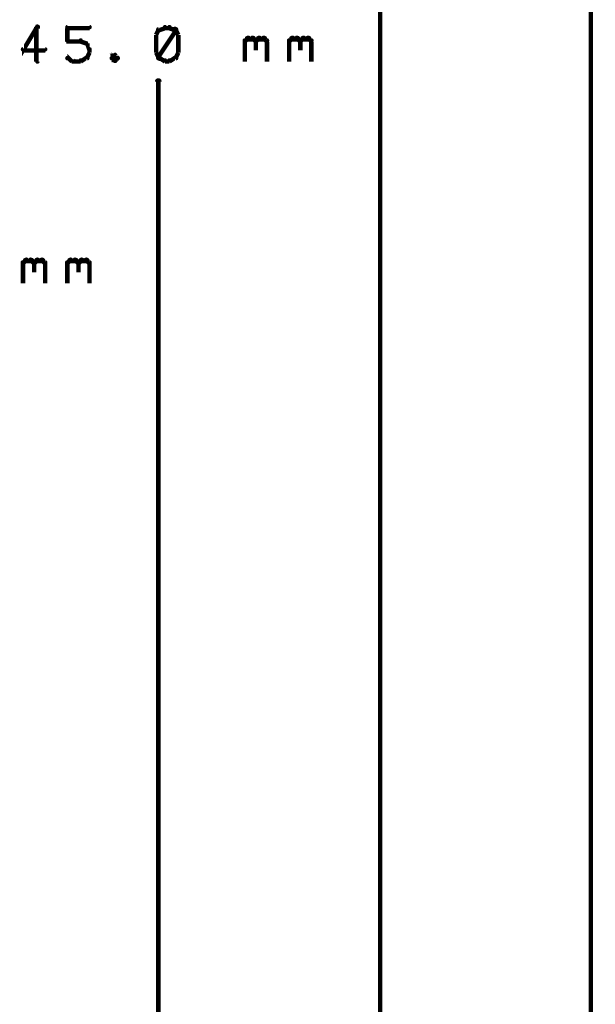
# Model space of a CAD drawing. Extents: x 35 to 575, y 26 to 553.
# Tile 40 of 125: x 284 to 310, y 204 to 248. Entities that reach past the tile are written whole.
import ezdxf

# ---------------------------------------------------------------- set-up
doc = ezdxf.new("R2010")
doc.units = 0
doc.layers.add('DIMENSIONS', color=3, linetype='CONTINUOUS')

msp = doc.modelspace()

# ---------------------------------------------------------------- linework, layer by layer
at = {"layer": 'DIMENSIONS', "color": 94}
for points in [[(309.4, 175.8, 0.1, 0.1, 1), (309.6, 175.8, 0, 0, 0), (309.5, 175.8, 0, 0, 0), (309.5, 175.8, 0.2, 0.2, 0), (309.5, 265.6, 0.2, 0.2, 0), (309.5, 265.6, 0, 0, 0), (309.5, 265.6, 0.1, 0.1, 0), (309.6, 265.6, 0.1, 0.1, 1), (309.4, 265.6, 0, 0, 0)], [(299.9, 175.8, 0.1, 0.1, 1), (300.1, 175.8, 0, 0, 0), (300, 175.8, 0, 0, 0), (300, 175.8, 0.2, 0.2, 0), (300, 255.6, 0.2, 0.2, 0), (300, 255.6, 0, 0, 0), (300, 255.6, 0.1, 0.1, 0), (300.1, 255.6, 0.1, 0.1, 1), (299.9, 255.6, 0, 0, 0)], [(284.6, 248, 0.1, 0.1, 1), (284.5, 248.1, 0, 0, 0), (284.5, 248, 0, 0, 0), (284.5, 248, 0.2, 0.2, 0), (283.9, 247, 0.2, 0.2, 0), (283.9, 247, 0, 0, 0), (283.9, 247, 0.1, 0.1, 0), (283.9, 247.1, 0.1, 0.1, 1), (283.9, 247, 0, 0, 0)], [(284.5, 246.5, 0.1, 0.1, 1), (284.6, 246.5, 0, 0, 0), (284.5, 246.5, 0, 0, 0), (284.5, 246.5, 0.2, 0.2, 0), (284.5, 248, 0.2, 0.2, 0), (284.5, 248, 0, 0, 0), (284.5, 248, 0.1, 0.1, 0), (284.6, 248, 0.1, 0.1, 1), (284.5, 248, 0, 0, 0)], [(285.9, 248.1, 0.1, 0.1, 1), (285.9, 248, 0, 0, 0), (285.9, 248, 0, 0, 0), (285.9, 248, 0.2, 0.2, 0), (286.9, 248, 0.2, 0.2, 0), (286.9, 248, 0, 0, 0), (286.9, 248, 0.1, 0.1, 0), (286.9, 248, 0.1, 0.1, 1), (286.9, 248.1, 0, 0, 0)], [(285.9, 247.4, 0.1, 0.1, 1), (285.9, 247.4, 0, 0, 0), (285.9, 247.4, 0, 0, 0), (285.9, 247.4, 0.2, 0.2, 0), (285.9, 248, 0.2, 0.2, 0), (285.9, 248, 0, 0, 0), (285.9, 248, 0.1, 0.1, 0), (285.9, 248, 0.1, 0.1, 1), (285.9, 248, 0, 0, 0)], [(290.1, 247.9, 0.1, 0.1, 1), (290, 247.9, 0, 0, 0), (290, 247.9, 0, 0, 0), (290, 247.9, 0.2, 0.2, 0), (289.9, 247.7, 0.2, 0.2, 0), (289.9, 247.7, 0, 0, 0), (289.9, 247.7, 0.1, 0.1, 0), (289.9, 247.7, 0.1, 0.1, 1), (289.9, 247.7, 0, 0, 0)], [(290.3, 248, 0.1, 0.1, 1), (290.3, 248.1, 0, 0, 0), (290.3, 248, 0, 0, 0), (290.3, 248, 0.2, 0.2, 0), (290, 247.9, 0.2, 0.2, 0), (290, 247.9, 0, 0, 0), (290, 247.9, 0.1, 0.1, 0), (290, 248, 0.1, 0.1, 1), (290, 247.9, 0, 0, 0)], [(290, 246.7, 0.1, 0.1, 1), (290.1, 246.6, 0, 0, 0), (290, 246.7, 0, 0, 0), (290, 246.7, 0.2, 0.2, 0), (290.8, 247.9, 0.2, 0.2, 0), (290.8, 247.9, 0, 0, 0), (290.8, 247.9, 0.1, 0.1, 0), (290.8, 247.9, 0.1, 0.1, 1), (290.7, 248, 0, 0, 0)], [(290.5, 248, 0.1, 0.1, 1), (290.5, 248.1, 0, 0, 0), (290.5, 248, 0, 0, 0), (290.5, 248, 0.2, 0.2, 0), (290.3, 248, 0.2, 0.2, 0), (290.3, 248, 0, 0, 0), (290.3, 248, 0.1, 0.1, 0), (290.3, 248.1, 0.1, 0.1, 1), (290.3, 248, 0, 0, 0)], [(290.8, 247.9, 0.1, 0.1, 1), (290.8, 248, 0, 0, 0), (290.8, 247.9, 0, 0, 0), (290.8, 247.9, 0.2, 0.2, 0), (290.5, 248, 0.2, 0.2, 0), (290.5, 248, 0, 0, 0), (290.5, 248, 0.1, 0.1, 0), (290.5, 248.1, 0.1, 0.1, 1), (290.5, 248, 0, 0, 0)], [(290.9, 247.7, 0.1, 0.1, 1), (290.9, 247.7, 0, 0, 0), (290.9, 247.7, 0, 0, 0), (290.9, 247.7, 0.2, 0.2, 0), (290.8, 247.9, 0.2, 0.2, 0), (290.8, 247.9, 0, 0, 0), (290.8, 247.9, 0.1, 0.1, 0), (290.8, 247.9, 0.1, 0.1, 1), (290.7, 247.9, 0, 0, 0)], [(286.5, 247.4, 0.1, 0.1, 1), (286.5, 247.5, 0, 0, 0), (286.5, 247.4, 0, 0, 0), (286.5, 247.4, 0.2, 0.2, 0), (285.9, 247.4, 0.2, 0.2, 0), (285.9, 247.4, 0, 0, 0), (285.9, 247.4, 0.1, 0.1, 0), (285.9, 247.5, 0.1, 0.1, 1), (285.9, 247.4, 0, 0, 0)], [(286.8, 247.3, 0.1, 0.1, 1), (286.8, 247.3, 0, 0, 0), (286.8, 247.3, 0, 0, 0), (286.8, 247.3, 0.2, 0.2, 0), (286.5, 247.4, 0.2, 0.2, 0), (286.5, 247.4, 0, 0, 0), (286.5, 247.4, 0.1, 0.1, 0), (286.5, 247.5, 0.1, 0.1, 1), (286.5, 247.4, 0, 0, 0)], [(289.9, 247.7, 0.1, 0.1, 1), (289.9, 247.7, 0, 0, 0), (289.9, 247.7, 0, 0, 0), (289.9, 247.7, 0.2, 0.2, 0), (289.9, 246.9, 0.2, 0.2, 0), (289.9, 246.9, 0, 0, 0), (289.9, 246.9, 0.1, 0.1, 0), (289.9, 246.9, 0.1, 0.1, 1), (289.9, 246.9, 0, 0, 0)], [(290.9, 246.9, 0.1, 0.1, 1), (290.9, 246.9, 0, 0, 0), (290.9, 246.9, 0, 0, 0), (290.9, 246.9, 0.2, 0.2, 0), (290.9, 247.7, 0.2, 0.2, 0), (290.9, 247.7, 0, 0, 0), (290.9, 247.7, 0.1, 0.1, 0), (290.9, 247.7, 0.1, 0.1, 1), (290.9, 247.7, 0, 0, 0)], [(293.9, 247.5, 0.1, 0.1, 1), (293.9, 247.4, 0, 0, 0), (293.9, 247.4, 0, 0, 0), (293.9, 247.4, 0.2, 0.2, 0), (294, 247.5, 0.2, 0.2, 0), (294, 247.5, 0, 0, 0), (294, 247.5, 0.1, 0.1, 0), (294.1, 247.5, 0.1, 0.1, 1), (294, 247.6, 0, 0, 0)], [(293.9, 246.5, 0.1, 0.1, 1), (293.9, 246.5, 0, 0, 0), (293.9, 246.5, 0, 0, 0), (293.9, 246.5, 0.2, 0.2, 0), (293.9, 247.5, 0.2, 0.2, 0), (293.9, 247.5, 0, 0, 0), (293.9, 247.5, 0.1, 0.1, 0), (293.9, 247.5, 0.1, 0.1, 1), (293.9, 247.5, 0, 0, 0)], [(294, 247.6, 0.1, 0.1, 1), (294, 247.5, 0, 0, 0), (294, 247.5, 0, 0, 0), (294, 247.5, 0.2, 0.2, 0), (294.3, 247.5, 0.2, 0.2, 0), (294.3, 247.5, 0, 0, 0), (294.3, 247.5, 0.1, 0.1, 0), (294.3, 247.5, 0.1, 0.1, 1), (294.3, 247.6, 0, 0, 0)], [(294.3, 247.6, 0.1, 0.1, 1), (294.2, 247.5, 0, 0, 0), (294.3, 247.5, 0, 0, 0), (294.3, 247.5, 0.2, 0.2, 0), (294.4, 247.4, 0.2, 0.2, 0), (294.4, 247.4, 0, 0, 0), (294.4, 247.4, 0.1, 0.1, 0), (294.4, 247.4, 0.1, 0.1, 1), (294.4, 247.5, 0, 0, 0)], [(294.4, 247.5, 0.1, 0.1, 1), (294.4, 247.4, 0, 0, 0), (294.4, 247.4, 0, 0, 0), (294.4, 247.4, 0.2, 0.2, 0), (294.5, 247.5, 0.2, 0.2, 0), (294.5, 247.5, 0, 0, 0), (294.5, 247.5, 0.1, 0.1, 0), (294.6, 247.5, 0.1, 0.1, 1), (294.5, 247.6, 0, 0, 0)], [(294.5, 247.6, 0.1, 0.1, 1), (294.5, 247.5, 0, 0, 0), (294.5, 247.5, 0, 0, 0), (294.5, 247.5, 0.2, 0.2, 0), (294.8, 247.5, 0.2, 0.2, 0), (294.8, 247.5, 0, 0, 0), (294.8, 247.5, 0.1, 0.1, 0), (294.8, 247.5, 0.1, 0.1, 1), (294.8, 247.6, 0, 0, 0)], [(294.8, 247.6, 0.1, 0.1, 1), (294.7, 247.5, 0, 0, 0), (294.8, 247.5, 0, 0, 0), (294.8, 247.5, 0.2, 0.2, 0), (294.9, 247.4, 0.2, 0.2, 0), (294.9, 247.4, 0, 0, 0), (294.9, 247.4, 0.1, 0.1, 0), (294.9, 247.4, 0.1, 0.1, 1), (294.9, 247.5, 0, 0, 0)], [(295.9, 247.5, 0.1, 0.1, 1), (295.9, 247.4, 0, 0, 0), (295.9, 247.4, 0, 0, 0), (295.9, 247.4, 0.2, 0.2, 0), (296, 247.5, 0.2, 0.2, 0), (296, 247.5, 0, 0, 0), (296, 247.5, 0.1, 0.1, 0), (296.1, 247.5, 0.1, 0.1, 1), (296, 247.6, 0, 0, 0)], [(295.9, 246.5, 0.1, 0.1, 1), (295.9, 246.5, 0, 0, 0), (295.9, 246.5, 0, 0, 0), (295.9, 246.5, 0.2, 0.2, 0), (295.9, 247.5, 0.2, 0.2, 0), (295.9, 247.5, 0, 0, 0), (295.9, 247.5, 0.1, 0.1, 0), (295.9, 247.5, 0.1, 0.1, 1), (295.9, 247.5, 0, 0, 0)], [(296, 247.6, 0.1, 0.1, 1), (296, 247.5, 0, 0, 0), (296, 247.5, 0, 0, 0), (296, 247.5, 0.2, 0.2, 0), (296.3, 247.5, 0.2, 0.2, 0), (296.3, 247.5, 0, 0, 0), (296.3, 247.5, 0.1, 0.1, 0), (296.3, 247.5, 0.1, 0.1, 1), (296.3, 247.6, 0, 0, 0)], [(296.3, 247.6, 0.1, 0.1, 1), (296.2, 247.5, 0, 0, 0), (296.3, 247.5, 0, 0, 0), (296.3, 247.5, 0.2, 0.2, 0), (296.4, 247.4, 0.2, 0.2, 0), (296.4, 247.4, 0, 0, 0), (296.4, 247.4, 0.1, 0.1, 0), (296.4, 247.4, 0.1, 0.1, 1), (296.4, 247.5, 0, 0, 0)], [(296.4, 247.5, 0.1, 0.1, 1), (296.4, 247.4, 0, 0, 0), (296.4, 247.4, 0, 0, 0), (296.4, 247.4, 0.2, 0.2, 0), (296.5, 247.5, 0.2, 0.2, 0), (296.5, 247.5, 0, 0, 0), (296.5, 247.5, 0.1, 0.1, 0), (296.6, 247.5, 0.1, 0.1, 1), (296.5, 247.6, 0, 0, 0)], [(296.5, 247.6, 0.1, 0.1, 1), (296.5, 247.5, 0, 0, 0), (296.5, 247.5, 0, 0, 0), (296.5, 247.5, 0.2, 0.2, 0), (296.8, 247.5, 0.2, 0.2, 0), (296.8, 247.5, 0, 0, 0), (296.8, 247.5, 0.1, 0.1, 0), (296.8, 247.5, 0.1, 0.1, 1), (296.8, 247.6, 0, 0, 0)], [(296.8, 247.6, 0.1, 0.1, 1), (296.7, 247.5, 0, 0, 0), (296.8, 247.5, 0, 0, 0), (296.8, 247.5, 0.2, 0.2, 0), (296.9, 247.4, 0.2, 0.2, 0), (296.9, 247.4, 0, 0, 0), (296.9, 247.4, 0.1, 0.1, 0), (296.9, 247.4, 0.1, 0.1, 1), (296.9, 247.5, 0, 0, 0)], [(283.9, 247.1, 0.1, 0.1, 1), (283.9, 247, 0, 0, 0), (283.9, 247, 0, 0, 0), (283.9, 247, 0.2, 0.2, 0), (284.9, 247, 0.2, 0.2, 0), (284.9, 247, 0, 0, 0), (284.9, 247, 0.1, 0.1, 0), (284.9, 247, 0.1, 0.1, 1), (284.9, 247.1, 0, 0, 0)], [(286.9, 247, 0.1, 0.1, 1), (286.9, 247.1, 0, 0, 0), (286.9, 247, 0, 0, 0), (286.9, 247, 0.2, 0.2, 0), (286.8, 247.3, 0.2, 0.2, 0), (286.8, 247.3, 0, 0, 0), (286.8, 247.3, 0.1, 0.1, 0), (286.8, 247.3, 0.1, 0.1, 1), (286.7, 247.3, 0, 0, 0)], [(294.4, 247.4, 0.1, 0.1, 1), (294.4, 247.4, 0, 0, 0), (294.4, 247.4, 0, 0, 0), (294.4, 247.4, 0.2, 0.2, 0), (294.4, 247, 0.2, 0.2, 0), (294.4, 247, 0, 0, 0), (294.4, 247, 0.1, 0.1, 0), (294.4, 247, 0.1, 0.1, 1), (294.4, 247, 0, 0, 0)], [(294.9, 247.4, 0.1, 0.1, 1), (294.9, 247.4, 0, 0, 0), (294.9, 247.4, 0, 0, 0), (294.9, 247.4, 0.2, 0.2, 0), (294.9, 246.5, 0.2, 0.2, 0), (294.9, 246.5, 0, 0, 0), (294.9, 246.5, 0.1, 0.1, 0), (294.9, 246.5, 0.1, 0.1, 1), (294.9, 246.5, 0, 0, 0)], [(296.4, 247.4, 0.1, 0.1, 1), (296.4, 247.4, 0, 0, 0), (296.4, 247.4, 0, 0, 0), (296.4, 247.4, 0.2, 0.2, 0), (296.4, 247, 0.2, 0.2, 0), (296.4, 247, 0, 0, 0), (296.4, 247, 0.1, 0.1, 0), (296.4, 247, 0.1, 0.1, 1), (296.4, 247, 0, 0, 0)], [(296.9, 247.4, 0.1, 0.1, 1), (296.9, 247.4, 0, 0, 0), (296.9, 247.4, 0, 0, 0), (296.9, 247.4, 0.2, 0.2, 0), (296.9, 246.5, 0.2, 0.2, 0), (296.9, 246.5, 0, 0, 0), (296.9, 246.5, 0.1, 0.1, 0), (296.9, 246.5, 0.1, 0.1, 1), (296.9, 246.5, 0, 0, 0)], [(285.9, 246.7, 0.1, 0.1, 1), (285.9, 246.6, 0, 0, 0), (285.9, 246.7, 0, 0, 0), (285.9, 246.7, 0.2, 0.2, 0), (286.1, 246.5, 0.2, 0.2, 0), (286.1, 246.5, 0, 0, 0), (286.1, 246.5, 0.1, 0.1, 0), (286.1, 246.5, 0.1, 0.1, 1), (286.2, 246.6, 0, 0, 0)], [(286.1, 246.6, 0.1, 0.1, 1), (286.1, 246.5, 0, 0, 0), (286.1, 246.5, 0, 0, 0), (286.1, 246.5, 0.2, 0.2, 0), (286.5, 246.5, 0.2, 0.2, 0), (286.5, 246.5, 0, 0, 0), (286.5, 246.5, 0.1, 0.1, 0), (286.5, 246.5, 0.1, 0.1, 1), (286.5, 246.6, 0, 0, 0)], [(286.5, 246.6, 0.1, 0.1, 1), (286.5, 246.5, 0, 0, 0), (286.5, 246.5, 0, 0, 0), (286.5, 246.5, 0.2, 0.2, 0), (286.8, 246.7, 0.2, 0.2, 0), (286.8, 246.7, 0, 0, 0), (286.8, 246.7, 0.1, 0.1, 0), (286.8, 246.6, 0.1, 0.1, 1), (286.8, 246.7, 0, 0, 0)], [(286.7, 246.7, 0.1, 0.1, 1), (286.8, 246.7, 0, 0, 0), (286.8, 246.7, 0, 0, 0), (286.8, 246.7, 0.2, 0.2, 0), (286.9, 246.9, 0.2, 0.2, 0), (286.9, 246.9, 0, 0, 0), (286.9, 246.9, 0.1, 0.1, 0), (286.9, 246.9, 0.1, 0.1, 1), (286.9, 246.9, 0, 0, 0)], [(286.9, 246.9, 0.1, 0.1, 1), (286.9, 246.9, 0, 0, 0), (286.9, 246.9, 0, 0, 0), (286.9, 246.9, 0.2, 0.2, 0), (286.9, 247, 0.2, 0.2, 0), (286.9, 247, 0, 0, 0), (286.9, 247, 0.1, 0.1, 0), (286.9, 247, 0.1, 0.1, 1), (286.9, 247, 0, 0, 0)], [(288.1, 246.8, 0.1, 0.1, 1), (288, 246.8, 0, 0, 0), (288, 246.8, 0, 0, 0), (288, 246.8, 0.2, 0.2, 0), (287.9, 246.7, 0.2, 0.2, 0), (287.9, 246.7, 0, 0, 0), (287.9, 246.7, 0.1, 0.1, 0), (287.9, 246.7, 0.1, 0.1, 1), (287.9, 246.6, 0, 0, 0)], [(287.9, 246.7, 0.1, 0.1, 1), (287.9, 246.6, 0, 0, 0), (287.9, 246.7, 0, 0, 0), (287.9, 246.7, 0.2, 0.2, 0), (288, 246.5, 0.2, 0.2, 0), (288, 246.5, 0, 0, 0), (288, 246.5, 0.1, 0.1, 0), (288, 246.5, 0.1, 0.1, 1), (288.1, 246.6, 0, 0, 0)], [(288.1, 246.6, 0.1, 0.1, 1), (288.2, 246.7, 0, 0, 0), (288.1, 246.7, 0, 0, 0), (288.1, 246.7, 0.2, 0.2, 0), (288, 246.8, 0.2, 0.2, 0), (288, 246.8, 0, 0, 0), (288, 246.8, 0.1, 0.1, 0), (288.1, 246.8, 0.1, 0.1, 1), (288, 246.8, 0, 0, 0)], [(288, 246.6, 0.1, 0.1, 1), (288.1, 246.5, 0, 0, 0), (288, 246.5, 0, 0, 0), (288, 246.5, 0.2, 0.2, 0), (288.1, 246.7, 0.2, 0.2, 0), (288.1, 246.7, 0, 0, 0), (288.1, 246.7, 0.1, 0.1, 0), (288.2, 246.6, 0.1, 0.1, 1), (288.1, 246.7, 0, 0, 0)], [(289.9, 246.9, 0.1, 0.1, 1), (289.9, 246.9, 0, 0, 0), (289.9, 246.9, 0, 0, 0), (289.9, 246.9, 0.2, 0.2, 0), (290, 246.7, 0.2, 0.2, 0), (290, 246.7, 0, 0, 0), (290, 246.7, 0.1, 0.1, 0), (290, 246.7, 0.1, 0.1, 1), (290.1, 246.7, 0, 0, 0)], [(290, 246.7, 0.1, 0.1, 1), (290, 246.6, 0, 0, 0), (290, 246.7, 0, 0, 0), (290, 246.7, 0.2, 0.2, 0), (290.3, 246.5, 0.2, 0.2, 0), (290.3, 246.5, 0, 0, 0), (290.3, 246.5, 0.1, 0.1, 0), (290.3, 246.5, 0.1, 0.1, 1), (290.3, 246.6, 0, 0, 0)], [(290.3, 246.6, 0.1, 0.1, 1), (290.3, 246.5, 0, 0, 0), (290.3, 246.5, 0, 0, 0), (290.3, 246.5, 0.2, 0.2, 0), (290.5, 246.5, 0.2, 0.2, 0), (290.5, 246.5, 0, 0, 0), (290.5, 246.5, 0.1, 0.1, 0), (290.5, 246.5, 0.1, 0.1, 1), (290.5, 246.6, 0, 0, 0)], [(290.5, 246.6, 0.1, 0.1, 1), (290.5, 246.5, 0, 0, 0), (290.5, 246.5, 0, 0, 0), (290.5, 246.5, 0.2, 0.2, 0), (290.8, 246.7, 0.2, 0.2, 0), (290.8, 246.7, 0, 0, 0), (290.8, 246.7, 0.1, 0.1, 0), (290.8, 246.6, 0.1, 0.1, 1), (290.8, 246.7, 0, 0, 0)], [(290.7, 246.7, 0.1, 0.1, 1), (290.8, 246.7, 0, 0, 0), (290.8, 246.7, 0, 0, 0), (290.8, 246.7, 0.2, 0.2, 0), (290.9, 246.9, 0.2, 0.2, 0), (290.9, 246.9, 0, 0, 0), (290.9, 246.9, 0.1, 0.1, 0), (290.9, 246.9, 0.1, 0.1, 1), (290.9, 246.9, 0, 0, 0)], [(289.9, 175.8, 0.1, 0.1, 1), (290.1, 175.8, 0, 0, 0), (290, 175.8, 0, 0, 0), (290, 175.8, 0.2, 0.2, 0), (290, 245.6, 0.2, 0.2, 0), (290, 245.6, 0, 0, 0), (290, 245.6, 0.1, 0.1, 0), (290.1, 245.6, 0.1, 0.1, 1), (289.9, 245.6, 0, 0, 0)], [(283.9, 237.5, 0.1, 0.1, 1), (283.9, 237.4, 0, 0, 0), (283.9, 237.4, 0, 0, 0), (283.9, 237.4, 0.2, 0.2, 0), (284, 237.5, 0.2, 0.2, 0), (284, 237.5, 0, 0, 0), (284, 237.5, 0.1, 0.1, 0), (284.1, 237.5, 0.1, 0.1, 1), (284, 237.6, 0, 0, 0)], [(283.9, 236.5, 0.1, 0.1, 1), (283.9, 236.5, 0, 0, 0), (283.9, 236.5, 0, 0, 0), (283.9, 236.5, 0.2, 0.2, 0), (283.9, 237.5, 0.2, 0.2, 0), (283.9, 237.5, 0, 0, 0), (283.9, 237.5, 0.1, 0.1, 0), (283.9, 237.5, 0.1, 0.1, 1), (283.9, 237.5, 0, 0, 0)], [(284, 237.6, 0.1, 0.1, 1), (284, 237.5, 0, 0, 0), (284, 237.5, 0, 0, 0), (284, 237.5, 0.2, 0.2, 0), (284.3, 237.5, 0.2, 0.2, 0), (284.3, 237.5, 0, 0, 0), (284.3, 237.5, 0.1, 0.1, 0), (284.3, 237.5, 0.1, 0.1, 1), (284.3, 237.6, 0, 0, 0)], [(284.3, 237.6, 0.1, 0.1, 1), (284.2, 237.5, 0, 0, 0), (284.3, 237.5, 0, 0, 0), (284.3, 237.5, 0.2, 0.2, 0), (284.4, 237.4, 0.2, 0.2, 0), (284.4, 237.4, 0, 0, 0), (284.4, 237.4, 0.1, 0.1, 0), (284.4, 237.4, 0.1, 0.1, 1), (284.4, 237.5, 0, 0, 0)], [(284.4, 237.5, 0.1, 0.1, 1), (284.4, 237.4, 0, 0, 0), (284.4, 237.4, 0, 0, 0), (284.4, 237.4, 0.2, 0.2, 0), (284.5, 237.5, 0.2, 0.2, 0), (284.5, 237.5, 0, 0, 0), (284.5, 237.5, 0.1, 0.1, 0), (284.6, 237.5, 0.1, 0.1, 1), (284.5, 237.6, 0, 0, 0)], [(284.4, 237.4, 0.1, 0.1, 1), (284.4, 237.4, 0, 0, 0), (284.4, 237.4, 0, 0, 0), (284.4, 237.4, 0.2, 0.2, 0), (284.4, 237, 0.2, 0.2, 0), (284.4, 237, 0, 0, 0), (284.4, 237, 0.1, 0.1, 0), (284.4, 237, 0.1, 0.1, 1), (284.4, 237, 0, 0, 0)], [(284.5, 237.6, 0.1, 0.1, 1), (284.5, 237.5, 0, 0, 0), (284.5, 237.5, 0, 0, 0), (284.5, 237.5, 0.2, 0.2, 0), (284.8, 237.5, 0.2, 0.2, 0), (284.8, 237.5, 0, 0, 0), (284.8, 237.5, 0.1, 0.1, 0), (284.8, 237.5, 0.1, 0.1, 1), (284.8, 237.6, 0, 0, 0)], [(284.8, 237.6, 0.1, 0.1, 1), (284.7, 237.5, 0, 0, 0), (284.8, 237.5, 0, 0, 0), (284.8, 237.5, 0.2, 0.2, 0), (284.9, 237.4, 0.2, 0.2, 0), (284.9, 237.4, 0, 0, 0), (284.9, 237.4, 0.1, 0.1, 0), (284.9, 237.4, 0.1, 0.1, 1), (284.9, 237.5, 0, 0, 0)], [(284.9, 237.4, 0.1, 0.1, 1), (284.9, 237.4, 0, 0, 0), (284.9, 237.4, 0, 0, 0), (284.9, 237.4, 0.2, 0.2, 0), (284.9, 236.5, 0.2, 0.2, 0), (284.9, 236.5, 0, 0, 0), (284.9, 236.5, 0.1, 0.1, 0), (284.9, 236.5, 0.1, 0.1, 1), (284.9, 236.5, 0, 0, 0)], [(285.9, 237.5, 0.1, 0.1, 1), (285.9, 237.4, 0, 0, 0), (285.9, 237.4, 0, 0, 0), (285.9, 237.4, 0.2, 0.2, 0), (286, 237.5, 0.2, 0.2, 0), (286, 237.5, 0, 0, 0), (286, 237.5, 0.1, 0.1, 0), (286.1, 237.5, 0.1, 0.1, 1), (286, 237.6, 0, 0, 0)], [(285.9, 236.5, 0.1, 0.1, 1), (285.9, 236.5, 0, 0, 0), (285.9, 236.5, 0, 0, 0), (285.9, 236.5, 0.2, 0.2, 0), (285.9, 237.5, 0.2, 0.2, 0), (285.9, 237.5, 0, 0, 0), (285.9, 237.5, 0.1, 0.1, 0), (285.9, 237.5, 0.1, 0.1, 1), (285.9, 237.5, 0, 0, 0)], [(286, 237.6, 0.1, 0.1, 1), (286, 237.5, 0, 0, 0), (286, 237.5, 0, 0, 0), (286, 237.5, 0.2, 0.2, 0), (286.3, 237.5, 0.2, 0.2, 0), (286.3, 237.5, 0, 0, 0), (286.3, 237.5, 0.1, 0.1, 0), (286.3, 237.5, 0.1, 0.1, 1), (286.3, 237.6, 0, 0, 0)], [(286.3, 237.6, 0.1, 0.1, 1), (286.2, 237.5, 0, 0, 0), (286.3, 237.5, 0, 0, 0), (286.3, 237.5, 0.2, 0.2, 0), (286.4, 237.4, 0.2, 0.2, 0), (286.4, 237.4, 0, 0, 0), (286.4, 237.4, 0.1, 0.1, 0), (286.4, 237.4, 0.1, 0.1, 1), (286.4, 237.5, 0, 0, 0)], [(286.4, 237.5, 0.1, 0.1, 1), (286.4, 237.4, 0, 0, 0), (286.4, 237.4, 0, 0, 0), (286.4, 237.4, 0.2, 0.2, 0), (286.5, 237.5, 0.2, 0.2, 0), (286.5, 237.5, 0, 0, 0), (286.5, 237.5, 0.1, 0.1, 0), (286.6, 237.5, 0.1, 0.1, 1), (286.5, 237.6, 0, 0, 0)], [(286.4, 237.4, 0.1, 0.1, 1), (286.4, 237.4, 0, 0, 0), (286.4, 237.4, 0, 0, 0), (286.4, 237.4, 0.2, 0.2, 0), (286.4, 237, 0.2, 0.2, 0), (286.4, 237, 0, 0, 0), (286.4, 237, 0.1, 0.1, 0), (286.4, 237, 0.1, 0.1, 1), (286.4, 237, 0, 0, 0)], [(286.5, 237.6, 0.1, 0.1, 1), (286.5, 237.5, 0, 0, 0), (286.5, 237.5, 0, 0, 0), (286.5, 237.5, 0.2, 0.2, 0), (286.8, 237.5, 0.2, 0.2, 0), (286.8, 237.5, 0, 0, 0), (286.8, 237.5, 0.1, 0.1, 0), (286.8, 237.5, 0.1, 0.1, 1), (286.8, 237.6, 0, 0, 0)], [(286.8, 237.6, 0.1, 0.1, 1), (286.7, 237.5, 0, 0, 0), (286.8, 237.5, 0, 0, 0), (286.8, 237.5, 0.2, 0.2, 0), (286.9, 237.4, 0.2, 0.2, 0), (286.9, 237.4, 0, 0, 0), (286.9, 237.4, 0.1, 0.1, 0), (286.9, 237.4, 0.1, 0.1, 1), (286.9, 237.5, 0, 0, 0)], [(286.9, 237.4, 0.1, 0.1, 1), (286.9, 237.4, 0, 0, 0), (286.9, 237.4, 0, 0, 0), (286.9, 237.4, 0.2, 0.2, 0), (286.9, 236.5, 0.2, 0.2, 0), (286.9, 236.5, 0, 0, 0), (286.9, 236.5, 0.1, 0.1, 0), (286.9, 236.5, 0.1, 0.1, 1), (286.9, 236.5, 0, 0, 0)]]:
    msp.add_lwpolyline(points, format="xyseb", dxfattribs=at)

doc.saveas('drawing.dxf')
